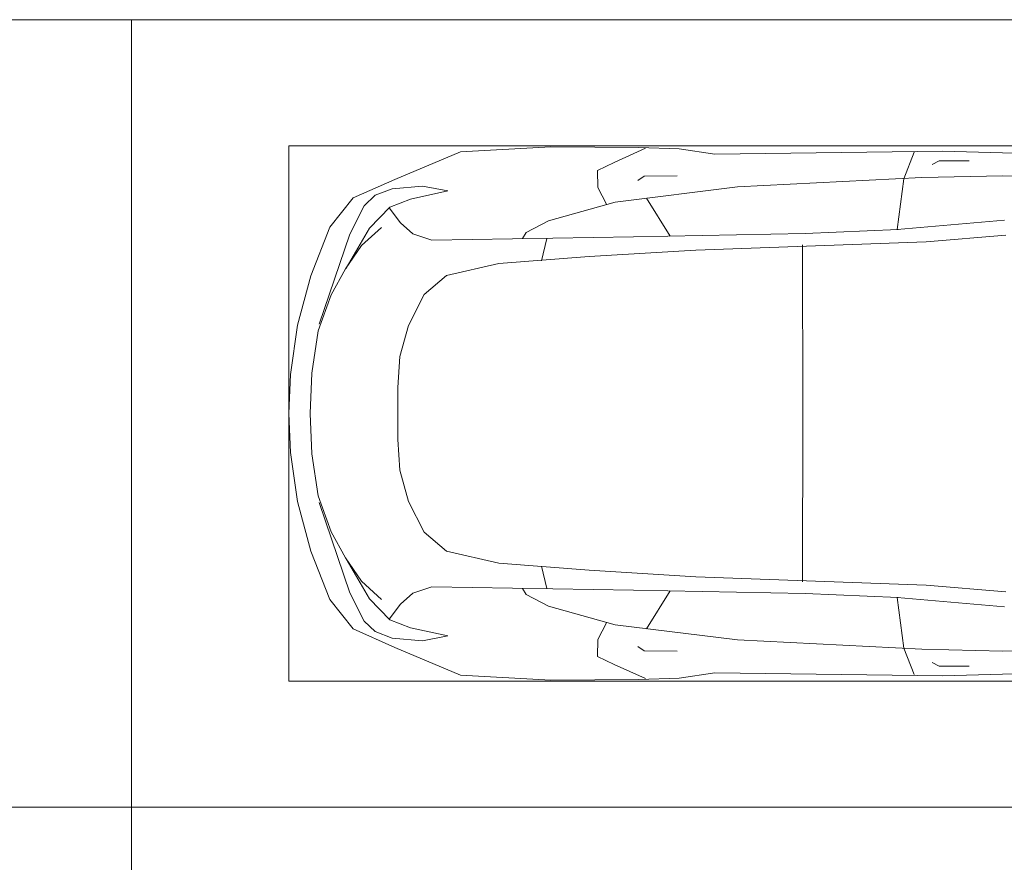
# Model space of a CAD drawing. Header units: millimetres. Extents: x -32229 to 291619, y -13689 to 125138.
# Tile 15 of 256: x -1019 to 2108, y 49500 to 52175. Entities that reach past the tile are written whole.
import ezdxf

# ---------------------------------------------------------------- set-up
doc = ezdxf.new("R2010")
doc.units = ezdxf.units.MM
doc.layers.add('A-DETL-GENF-OTLN', color=7, linetype='Continuous', lineweight=18)
doc.layers.add('C-PRKG-____-OTLN', color=7, linetype='Continuous', lineweight=18)

# ---------------------------------------------------------------- blocks, each defined once
blk = doc.blocks.new('АР_Машиноместо - 5300x2500_С-V38--02 ЭМ')
at = {"layer": 'A-DETL-GENF-OTLN', "color": 253, "lineweight": 13, "true_color": 0xaaaaaa}
for p, q in [((1126.4, 4794.1), (970.2, 4771.8)), ((1250, 4800), (1126.4, 4794.1)), ((1250, 4800), (1373.6, 4794.1)), ((1373.6, 4794.1), (1529.8, 4771.8)), ((970.2, 4771.8), (812.7, 4729.4)), ((1529.8, 4771.8), (1687.3, 4729.4)), ((812.7, 4729.4), (659.1, 4669.9)), ((1122.2, 4726.4), (988.2, 4706.7)), ((1250, 4731.7), (1122.2, 4726.4)), ((1250, 4731.7), (1377.8, 4726.4)), ((1377.8, 4726.4), (1511.8, 4706.7)), ((1687.3, 4729.4), (1840.9, 4669.9)), ((680.7, 4606.5), (967, 4703.6)), ((988.2, 4706.7), (873.9, 4665.1)), ((1511.8, 4706.7), (1626.1, 4665.1)), ((1819.3, 4606.5), (1533, 4703.6)), ((659.1, 4669.9), (565.9, 4595.1)), ((873.9, 4665.1), (791.3, 4619.7)), ((1626.1, 4665.1), (1708.7, 4619.7)), ((1840.9, 4669.9), (1934.1, 4595.1)), ((590.7, 4560.1), (680.7, 4606.5)), ((788.5, 4617.7), (661.8, 4543.1)), ((791.3, 4619.7), (717.1, 4568.9)), ((1708.7, 4619.7), (1782.9, 4568.9)), ((1711.5, 4617.7), (1838.2, 4543.1)), ((1909.3, 4560.1), (1819.3, 4606.5)), ((565.9, 4595.1), (507.1, 4462.6)), ((717.1, 4568.9), (659.6, 4505.3)), ((1782.9, 4568.9), (1840.4, 4505.3)), ((1934.1, 4595.1), (1992.9, 4462.6)), ((557.5, 4525.7), (590.7, 4560.1)), ((661.8, 4543.1), (594.6, 4479.3)), ((1838.2, 4543.1), (1905.4, 4479.3)), ((1942.5, 4525.7), (1909.3, 4560.1)), ((536.4, 4471.4), (557.5, 4525.7)), ((1963.6, 4471.4), (1942.5, 4525.7)), ((594.6, 4479.3), (569.5, 4413.1)), ((645, 4445.5), (597.3, 4481.4)), ((1855, 4445.5), (1902.7, 4481.4)), ((1905.4, 4479.3), (1930.5, 4413.1)), ((507.1, 4462.6), (419.6, 4254.2)), ((528.4, 4374.7), (536.4, 4471.4)), ((679.6, 4406.3), (645, 4445.5)), ((970.5, 4419.3), (1069.6, 4447.3)), ((1069.6, 4447.3), (1167.1, 4453.2)), ((1167.1, 4453.2), (1250, 4453.9)), ((1332.9, 4453.2), (1250, 4453.9)), ((1430.4, 4447.3), (1332.9, 4453.2)), ((1529.5, 4419.3), (1430.4, 4447.3)), ((1820.4, 4406.3), (1855, 4445.5)), ((1971.6, 4374.7), (1963.6, 4471.4)), ((1992.9, 4462.6), (2080.4, 4254.2)), ((569.5, 4413.1), (543.7, 4295.1)), ((872.7, 4370.2), (970.5, 4419.3)), ((1627.3, 4370.2), (1529.5, 4419.3)), ((1930.5, 4413.1), (1956.3, 4295.1)), ((699.7, 4345.5), (679.6, 4406.3)), ((1800.3, 4345.5), (1820.4, 4406.3)), ((543.7, 4295.1), (528.4, 4374.7)), ((812.5, 4298.9), (872.7, 4370.2)), ((1687.5, 4298.9), (1627.3, 4370.2)), ((1956.3, 4295.1), (1971.6, 4374.7)), ((689.3, 3705.5), (699.7, 4345.5)), ((1810.7, 3705.5), (1800.3, 4345.5)), ((774.4, 4132.9), (812.5, 4298.9)), ((1725.6, 4132.9), (1687.5, 4298.9)), ((419.6, 4254.2), (403.4, 3968)), ((2080.4, 4254.2), (2096.6, 3968)), ((752.2, 3845.6), (774.4, 4132.9)), ((1747.8, 3845.6), (1725.6, 4132.9)), ((638.7, 3975.4), (675.2, 4045.5)), ((675.2, 4045.5), (694.6, 4057.6)), ((1824.8, 4045.5), (1805.4, 4057.6)), ((1861.3, 3975.4), (1824.8, 4045.5)), ((578.7, 3762.9), (638.7, 3975.4)), ((1921.3, 3762.9), (1861.3, 3975.4)), ((403.4, 3968), (405.6, 3688.5)), ((2096.6, 3968), (2094.4, 3688.5)), ((453.1, 3766.3), (478.4, 3819.3)), ((478.4, 3819.3), (532.5, 3818.1)), ((532.5, 3818.1), (585.5, 3790.5)), ((731.2, 3507.6), (752.2, 3845.6)), ((1768.8, 3507.6), (1747.8, 3845.6)), ((1967.5, 3818.1), (1914.5, 3790.5)), ((2021.6, 3819.3), (1967.5, 3818.1)), ((2046.9, 3766.3), (2021.6, 3819.3)), ((408.2, 3667), (453.1, 3766.3)), ((530.9, 3374.8), (578.7, 3762.9)), ((1969.1, 3374.8), (1921.3, 3762.9)), ((2091.8, 3667), (2046.9, 3766.3)), ((496.8, 3671.6), (510.1, 3691.5)), ((678.7, 3159.5), (689.3, 3705.5)), ((1821.3, 3159.5), (1810.7, 3705.5)), ((2003.2, 3671.6), (1989.9, 3691.5)), ((405.6, 3688.5), (409.5, 3560)), ((495.5, 3566.1), (496.8, 3671.6)), ((687.1, 3588.8), (566.5, 3663.9)), ((1812.9, 3588.8), (1933.5, 3663.9)), ((2004.5, 3566.1), (2003.2, 3671.6)), ((2094.4, 3688.5), (2090.5, 3560)), ((409.5, 3560), (426.5, 3446.8)), ((2090.5, 3560), (2073.5, 3446.8)), ((704.9, 2775.5), (731.2, 3507.6)), ((1795.1, 2775.5), (1768.8, 3507.6)), ((426.5, 3446.8), (417.5, 2723)), ((2073.5, 3446.8), (2082.5, 2723)), ((501.4, 2789.7), (530.9, 3374.8)), ((1998.6, 2789.7), (1969.1, 3374.8)), ((665.6, 2864.6), (678.7, 3159.5)), ((1834.4, 2864.6), (1821.3, 3159.5)), ((505.1, 2846.9), (420.9, 2813.3)), ((665.8, 2867.4), (505.1, 2846.9)), ((636.6, 2526.5), (665.8, 2867.4)), ((1834.2, 2867.4), (1994.9, 2846.9)), ((1863.4, 2526.5), (1834.2, 2867.4)), ((1994.9, 2846.9), (2079.1, 2813.3)), ((495.7, 2532.3), (501.4, 2789.7)), ((2004.3, 2532.3), (1998.6, 2789.7)), ((447.8, 2733.7), (459.7, 2756.2)), ((684.2, 2522.3), (704.9, 2775.5)), ((1815.8, 2522.3), (1795.1, 2775.5)), ((2052.2, 2733.7), (2040.3, 2756.2)), ((417.5, 2723), (428.2, 2308.5)), ((447.8, 2638.7), (447.8, 2733.7)), ((2052.2, 2638.7), (2052.2, 2733.7)), ((2082.5, 2723), (2071.8, 2308.5)), ((500, 2210.1), (495.7, 2532.3)), ((2000, 2210.1), (2004.3, 2532.3))]:
    blk.add_line(p, q, dxfattribs=at)
at = {"layer": 'A-DETL-GENF-OTLN', "color": 254, "lineweight": 13, "true_color": 0xd4d4d4}
for p, q in [((694.6, 3980.4), (765.1, 3996.8)), ((1805.4, 3980.4), (1734.9, 3996.8)), ((715.1, 3168.3), (1250, 3167.3)), ((1784.9, 3168.3), (1250, 3167.3))]:
    blk.add_line(p, q, dxfattribs=at)
at = {"layer": 'C-PRKG-____-OTLN', "color": 253, "lineweight": 13, "true_color": 0xaaaaaa}
for p, q in [((2500, 5300), (0, 5300)), ((0, 0), (0, 5300)), ((2500, 0), (2500, 5300)), ((400, 4800), (2100, 4800)), ((400, 500), (400, 4800)), ((2100, 500), (2100, 4800))]:
    blk.add_line(p, q, dxfattribs=at)
blk = doc.blocks.new('АР_Машиноместо - 4900x2400_М__5300х2500_-2211001--02 ЭМ')
at = {"layer": 'C-PRKG-____-OTLN', "color": 253, "lineweight": 13, "true_color": 0xaaaaaa}
for p, q in [((0, 0), (0, -5300)), ((2500, 0), (2500, -5300)), ((2500, -5300), (0, -5300))]:
    blk.add_line(p, q, dxfattribs=at)
blk = doc.blocks.new('АР_Машиноместо - 5300x2500_С-V37--02 ЭМ')
at = {"layer": 'C-PRKG-____-OTLN', "color": 253, "lineweight": 13, "true_color": 0xaaaaaa}
for p in [(0, 0), (2500, -5300)]:
    blk.add_line(p, (0, -5300), dxfattribs=at)
blk = doc.blocks.new('АР_Машиноместо - 4900x2400_М__5300х2500_-V39--02 ЭМ')
at = {"layer": 'C-PRKG-____-OTLN', "color": 253, "lineweight": 13, "true_color": 0xaaaaaa}
for p in [(2500, 5300), (0, 0)]:
    blk.add_line(p, (0, 5300), dxfattribs=at)
blk = doc.blocks.new('Наметкина 10_РД_АР_П_отсоединено_rvt-1--02 ЭМ')
at = {"layer": 'C-PRKG-____-OTLN', "color": 253, "lineweight": 13, "true_color": 0xaaaaaa}
for name, p, rotation in [('АР_Машиноместо - 4900x2400_М__5300х2500_-2211001--02 ЭМ', (-5964.7, 49675), 90.00000000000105), ('АР_Машиноместо - 5300x2500_С-V38--02 ЭМ', (4635.3, 49675), 90.0000000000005), ('АР_Машиноместо - 4900x2400_М__5300х2500_-V39--02 ЭМ', (-5964.7, 49675), 270.000000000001), ('АР_Машиноместо - 5300x2500_С-V37--02 ЭМ', (4635.3, 49675), 270.0000000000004)]:
    blk.add_blockref(name, p, dxfattribs=dict(at, rotation=rotation))

msp = doc.modelspace()

# ---------------------------------------------------------------- block references
at = {"lineweight": 5}
msp.add_blockref('Наметкина 10_РД_АР_П_отсоединено_rvt-1--02 ЭМ', (0, 0), dxfattribs=at)

doc.saveas('drawing.dxf')
